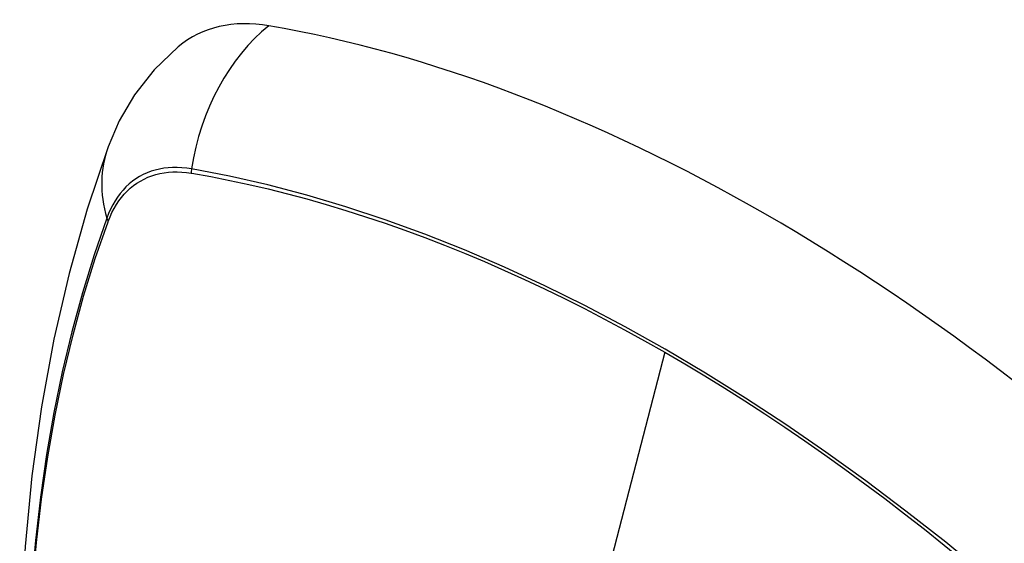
# Model space of a CAD drawing. Header units: inches. Extents: x 338.7 to 398.8, y 128 to 186.9.
# Tile 40 of 110: x 352.995 to 353.596, y 177.173 to 177.493. Entities that reach past the tile are written whole.
import ezdxf

# ---------------------------------------------------------------- set-up
doc = ezdxf.new("R2010")
doc.units = ezdxf.units.IN
doc.header["$MEASUREMENT"] = 0
doc.layers.add('Visible Edges(ANSI)', color=7, linetype='Continuous', lineweight=25)
doc.layers.add('Visible Tangent Edges(ANSI)', color=7, linetype='Continuous', lineweight=25)

msp = doc.modelspace()

# ---------------------------------------------------------------- linework, layer by layer
at = {"layer": 'Visible Edges(ANSI)', "flags": 128}
for points in [[(353.09138, 177.47616), (353.07669, 177.46204), (353.0647, 177.44668), (353.05541, 177.43084), (353.04858, 177.41505)], [(353.04858, 177.41505), (353.03574, 177.37694), (353.02469, 177.3377), (353.01539, 177.29742), (353.00784, 177.25614), (353.002, 177.21395), (352.99785, 177.17091), (352.99538, 177.12707), (352.99456, 177.08249), (352.99537, 177.03725), (352.9978, 176.9914), (353.00182, 176.945), (353.00742, 176.89812), (353.01456, 176.85083), (353.02324, 176.8032), (353.03343, 176.75528), (353.04511, 176.70716)]]:
    msp.add_lwpolyline(points, dxfattribs=at)
at = {"layer": 'Visible Edges(ANSI)'}
for centre, major_axis, start_param, end_param in [((353.18813, 177.32843), (-0.08841, 0.15353), 5.835982, 6.382176), ((353.44992, 176.31172), (-0.64835, 1.12588), 5.16346, 5.835982)]:
    msp.add_ellipse(centre, major_axis=major_axis, ratio=0.578093, start_param=start_param, end_param=end_param, dxfattribs=at)
at = {"layer": 'Visible Tangent Edges(ANSI)'}
for p, q in [((353.09937, 177.39893), (353.0997, 177.39888)), ((353.04852, 177.36917), (353.04864, 177.36949)), ((353.38847, 177.28954), (353.34057, 177.10373))]:
    msp.add_line(p, q, dxfattribs=at)
at = {"layer": 'Visible Tangent Edges(ANSI)', "flags": 128}
for points in [[(353.09952, 177.4015), (353.09656, 177.40196), (353.09365, 177.40226), (353.09078, 177.40241), (353.08796, 177.40241), (353.08519, 177.40225), (353.08249, 177.40193), (353.07985, 177.40146), (353.07727, 177.40084), (353.07477, 177.40007), (353.07233, 177.39914), (353.06998, 177.39807), (353.0677, 177.39685), (353.06551, 177.39548), (353.06341, 177.39397), (353.06139, 177.39231), (353.05947, 177.39051), (353.05765, 177.38858), (353.05592, 177.38651), (353.05429, 177.38431), (353.05277, 177.38198), (353.05135, 177.37953), (353.05003, 177.37695), (353.04883, 177.37426), (353.04774, 177.37145)], [(353.04864, 177.36949), (353.04973, 177.37221), (353.05092, 177.37482), (353.05222, 177.37731), (353.05363, 177.37969), (353.05513, 177.38194), (353.05673, 177.38408), (353.05843, 177.38608), (353.06022, 177.38796), (353.0621, 177.38971), (353.06407, 177.39132), (353.06613, 177.3928), (353.06828, 177.39413), (353.0705, 177.39533), (353.0728, 177.39638), (353.07518, 177.3973), (353.07762, 177.39806), (353.08014, 177.39869), (353.08272, 177.39917), (353.08536, 177.3995), (353.08806, 177.39968), (353.09082, 177.39971), (353.09362, 177.3996), (353.09647, 177.39934), (353.09937, 177.39893)], [(353.60816, 177.13314), (353.5842, 177.15361), (353.56006, 177.17341), (353.53578, 177.19251), (353.51139, 177.21089), (353.48691, 177.22853), (353.46238, 177.24541), (353.43782, 177.26151), (353.41328, 177.27682), (353.38875, 177.29133), (353.36423, 177.30505), (353.33969, 177.31799), (353.31517, 177.33014), (353.29068, 177.34147), (353.26627, 177.35198), (353.24195, 177.36165), (353.21775, 177.37046), (353.19371, 177.37841), (353.16985, 177.3855), (353.14619, 177.39171), (353.12275, 177.39704), (353.09952, 177.4015)], [(353.0997, 177.39888), (353.11127, 177.39681), (353.12288, 177.39451), (353.13455, 177.392), (353.14628, 177.38928), (353.15806, 177.38633), (353.16989, 177.38316), (353.18178, 177.37977), (353.19371, 177.37617), (353.2057, 177.37234), (353.21772, 177.3683), (353.22978, 177.36404), (353.24188, 177.35957), (353.25401, 177.35488), (353.26617, 177.34997), (353.27835, 177.34485), (353.29055, 177.33953), (353.30277, 177.33399), (353.315, 177.32825), (353.32724, 177.3223), (353.33949, 177.31614), (353.35174, 177.30979), (353.36399, 177.30324), (353.37622, 177.29649), (353.38847, 177.28954)], [(353.04774, 177.37145), (353.03997, 177.34896), (353.03285, 177.32582), (353.02638, 177.30203), (353.02057, 177.27763), (353.01544, 177.25265), (353.01098, 177.22712), (353.00721, 177.20106), (353.00412, 177.17451), (353.00173, 177.14749), (353.00002, 177.12006), (352.99901, 177.09224), (352.99868, 177.06404), (352.99904, 177.03545), (353.00009, 177.00648), (353.00182, 176.97716), (353.00423, 176.94751), (353.00732, 176.91757), (353.01109, 176.88738), (353.01553, 176.85694), (353.02065, 176.82626), (353.02643, 176.79538)], [(353.02717, 176.79494), (353.02137, 176.82576), (353.01623, 176.85638), (353.01177, 176.88676), (353.00799, 176.9169), (353.00488, 176.94678), (353.00246, 176.97637), (353.00072, 177.00564), (352.99967, 177.03455), (352.99931, 177.06307), (352.99964, 177.0912), (353.00066, 177.11893), (353.00237, 177.14628), (353.00478, 177.17319), (353.00788, 177.19965), (353.01166, 177.2256), (353.01614, 177.25102), (353.02129, 177.27588), (353.02712, 177.30015), (353.0336, 177.3238), (353.04074, 177.34682), (353.04852, 177.36917)], [(353.38847, 177.28954), (353.40069, 177.2824), (353.41292, 177.27506), (353.42514, 177.26752), (353.43737, 177.25978), (353.44961, 177.25184), (353.46184, 177.2437), (353.47406, 177.23536), (353.48627, 177.22683), (353.49847, 177.21811), (353.51065, 177.2092), (353.5228, 177.20011), (353.53493, 177.19083), (353.54703, 177.18137), (353.5591, 177.17174), (353.57113, 177.16193), (353.58312, 177.15194), (353.59506, 177.14179), (353.60696, 177.13148)]]:
    msp.add_lwpolyline(points, dxfattribs=at)
at = {"layer": 'Visible Tangent Edges(ANSI)'}
for centre, major_axis, ratio, start_param, end_param in [((353.18562, 177.38961), (-0.01999, -0.11641), 0.735728, 3.82822, 4.736579), ((353.15949, 177.37445), (-0.11091, 0.0406), 0.734358, 0, 0.495362), ((353.10669, 177.40051), (-0.00174, -0.00969), 0.735633, 4.742205, 5.005912), ((353.05705, 177.3717), (0.00925, -0.00335), 0.731254, 3.634308, 3.898015)]:
    msp.add_ellipse(centre, major_axis=major_axis, ratio=ratio, start_param=start_param, end_param=end_param, dxfattribs=at)

doc.saveas('drawing.dxf')
